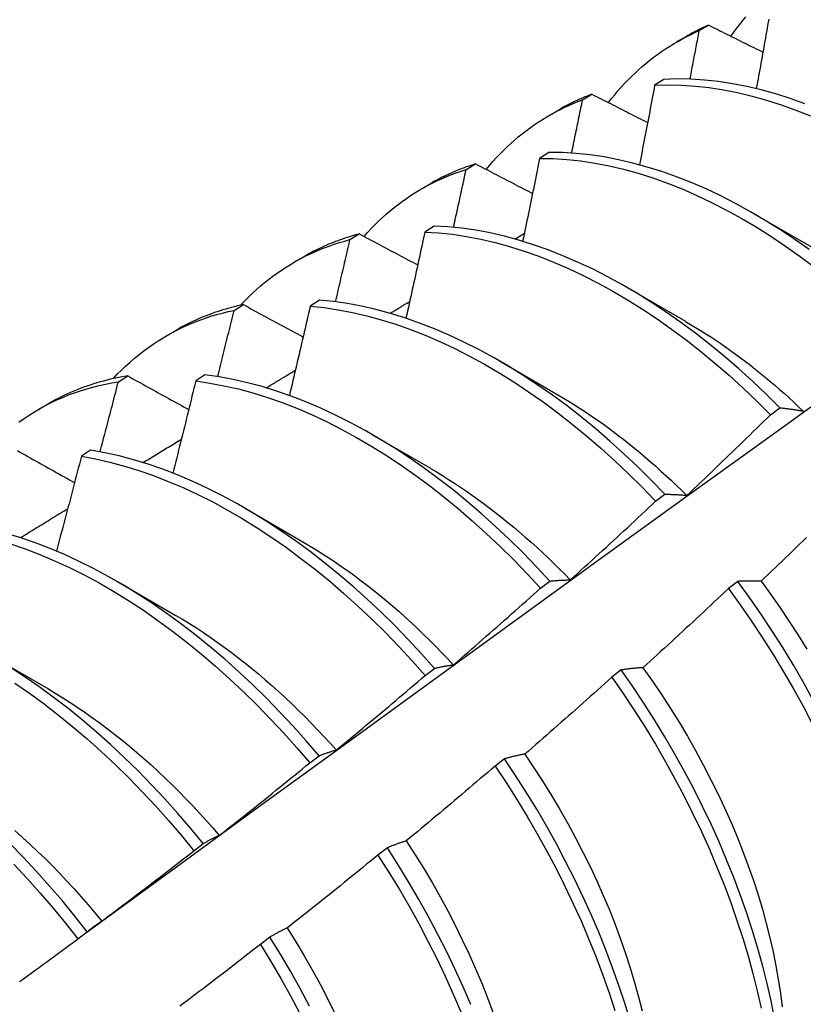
# Model space of a CAD drawing. Header units: inches. Extents: x 25 to 246, y 20 to 159.
# Tile 90 of 113: x 233.068 to 233.282, y 77.827 to 78.096. Entities that reach past the tile are written whole.
import ezdxf

# ---------------------------------------------------------------- set-up
doc = ezdxf.new("R2010")
doc.units = ezdxf.units.IN
doc.header["$MEASUREMENT"] = 0
doc.layers.add('Visible Edges(ANSI)', color=7, linetype='Continuous', lineweight=25)

msp = doc.modelspace()

# ---------------------------------------------------------------- linework, layer by layer
at = {"layer": 'Visible Edges(ANSI)'}
for p, q in [((233.25314, 78.09261), (233.25571, 78.09412)), ((233.24697, 78.08952), (233.24978, 78.09113)), ((233.24351, 78.07931), (233.24097, 78.07771)), ((233.2213, 78.07375), (233.22387, 78.07528)), ((233.21217, 78.06948), (233.21498, 78.0711)), ((233.21213, 78.05938), (233.2096, 78.05777)), ((233.18954, 78.05475), (233.1921, 78.05629)), ((233.17737, 78.04944), (233.18018, 78.05106)), ((233.26824, 78.04257), (233.28419, 78.03334)), ((233.1808, 78.0393), (233.17828, 78.03767)), ((233.15785, 78.0356), (233.1604, 78.03715)), ((233.20278, 78.03576), (233.20542, 78.03733)), ((233.14257, 78.0294), (233.14539, 78.03102)), ((233.23344, 78.02253), (233.24939, 78.0133)), ((233.14953, 78.01907), (233.147, 78.01742)), ((233.12622, 78.01629), (233.12878, 78.01785)), ((233.10778, 78.00936), (233.11059, 78.01098)), ((233.19864, 78.00249), (233.21459, 77.99326)), ((233.09467, 77.99683), (233.09722, 77.99841)), ((233.11829, 77.99868), (233.11577, 77.99702)), ((233.07298, 77.98932), (233.07579, 77.99094)), ((233.27259, 77.98782), (233.27512, 77.98973)), ((233.16384, 77.98245), (233.17979, 77.97322)), ((233.0871, 77.97813), (233.08458, 77.97647)), ((233.24124, 77.96421), (233.24378, 77.96612)), ((233.12904, 77.96241), (233.14499, 77.95318)), ((233.09425, 77.94237), (233.1102, 77.93315)), ((233.20984, 77.9405), (233.21238, 77.94241)), ((233.26367, 77.94235), (233.2611, 77.9404)), ((233.05945, 77.92234), (233.0754, 77.91311)), ((233.17838, 77.9167), (233.18093, 77.91862)), ((233.23187, 77.91817), (233.2293, 77.91621)), ((233.14686, 77.89281), (233.14941, 77.89475)), ((233.2, 77.89393), (233.19742, 77.89196)), ((233.11528, 77.86885), (233.11783, 77.87079)), ((233.16805, 77.86962), (233.16547, 77.86766)), ((233.08363, 77.84481), (233.08619, 77.84676)), ((233.13602, 77.84527), (233.13343, 77.8433))]:
    msp.add_line(p, q, dxfattribs=at)
at = {"layer": 'Visible Edges(ANSI)', "flags": 128}
for points in [[(233.08609, 77.84668), (233.10952, 77.86376), (233.13291, 77.88079), (233.15628, 77.89779), (233.17962, 77.91475), (233.20294, 77.93167), (233.22623, 77.94855), (233.24949, 77.96539), (233.27274, 77.98218), (233.29596, 77.99892), (233.31916, 78.01562), (233.34235, 78.03227), (233.36551, 78.04887), (233.38866, 78.06543), (233.4118, 78.08193), (233.43492, 78.09838)], [(233.25571, 78.09412), (233.25546, 78.09401), (233.2552, 78.0939), (233.25495, 78.09379), (233.2547, 78.09367), (233.25445, 78.09355), (233.2542, 78.09344), (233.25395, 78.09332), (233.2537, 78.0932), (233.25345, 78.09308), (233.2532, 78.09296), (233.25295, 78.09283), (233.2527, 78.09271), (233.25246, 78.09258), (233.25221, 78.09246), (233.25196, 78.09233), (233.25172, 78.0922), (233.25147, 78.09207), (233.25123, 78.09194), (233.25099, 78.09181), (233.25075, 78.09168), (233.2505, 78.09154), (233.25026, 78.09141), (233.25002, 78.09127), (233.24978, 78.09113)], [(233.25571, 78.09412), (233.25633, 78.09382), (233.25694, 78.09351), (233.25755, 78.0932), (233.25817, 78.09289), (233.25878, 78.09259), (233.2594, 78.09228), (233.26001, 78.09197), (233.26063, 78.09166), (233.26124, 78.09136), (233.26186, 78.09105), (233.26247, 78.09074), (233.26309, 78.09044), (233.26371, 78.09013), (233.26432, 78.08982), (233.26494, 78.08951), (233.26556, 78.08921), (233.26617, 78.0889), (233.26679, 78.08859), (233.26741, 78.08828), (233.26803, 78.08798), (233.26865, 78.08767), (233.26927, 78.08736), (233.26989, 78.08706), (233.2705, 78.08675)], [(233.26177, 78.09109), (233.26256, 78.09219), (233.26336, 78.09326), (233.26419, 78.09431), (233.26503, 78.09535), (233.26588, 78.09636)], [(233.2721, 78.09577), (233.27195, 78.09491), (233.2718, 78.09405), (233.27165, 78.09319), (233.27149, 78.09233), (233.27134, 78.09147), (233.27119, 78.0906), (233.27104, 78.08974), (233.27088, 78.08888), (233.27073, 78.08802), (233.27058, 78.08715), (233.27042, 78.08629), (233.27027, 78.08543), (233.27011, 78.08457), (233.26996, 78.0837), (233.26981, 78.08284), (233.26965, 78.08198), (233.26949, 78.08111), (233.26934, 78.08025), (233.26918, 78.07939), (233.26903, 78.07852), (233.26887, 78.07766), (233.26871, 78.0768)], [(233.22838, 78.07298), (233.22922, 78.07406), (233.23008, 78.07513), (233.23096, 78.07618), (233.23186, 78.0772), (233.23277, 78.07819), (233.2337, 78.07917), (233.23465, 78.08012), (233.23561, 78.08105), (233.23659, 78.08196), (233.23759, 78.08284), (233.2386, 78.08369), (233.23963, 78.08453), (233.24067, 78.08534), (233.24173, 78.08612), (233.24281, 78.08688), (233.2439, 78.08762), (233.245, 78.08833), (233.24612, 78.08902), (233.24725, 78.08968), (233.2484, 78.09031), (233.24957, 78.09093), (233.25074, 78.09151), (233.25193, 78.09207), (233.25314, 78.09261)], [(233.2506, 78.07937), (233.25071, 78.07993), (233.25082, 78.08048), (233.25092, 78.08103), (233.25103, 78.08158), (233.25114, 78.08213), (233.25124, 78.08268), (233.25135, 78.08324), (233.25146, 78.08379), (233.25156, 78.08434), (233.25167, 78.08489), (233.25177, 78.08544), (233.25188, 78.08599), (233.25199, 78.08655), (233.25209, 78.0871), (233.2522, 78.08765), (233.2523, 78.0882), (233.25241, 78.08875), (233.25251, 78.0893), (233.25262, 78.08985), (233.25272, 78.0904), (233.25282, 78.09095), (233.25293, 78.09151), (233.25303, 78.09206), (233.25314, 78.09261)], [(233.28197, 78.07268), (233.27797, 78.07411), (233.27399, 78.07537), (233.27004, 78.07646), (233.26612, 78.07739), (233.26224, 78.07814), (233.25839, 78.07872), (233.25459, 78.07913), (233.25084, 78.07936), (233.24715, 78.07943), (233.24351, 78.07931)], [(233.22387, 78.07528), (233.22348, 78.07514), (233.2231, 78.07499), (233.22272, 78.07484), (233.22234, 78.07468), (233.22196, 78.07453), (233.22158, 78.07437), (233.2212, 78.07421), (233.22082, 78.07404), (233.22045, 78.07388), (233.22007, 78.07371), (233.2197, 78.07354), (233.21933, 78.07337), (233.21896, 78.07319), (233.21859, 78.07301), (233.21823, 78.07283), (233.21786, 78.07265), (233.2175, 78.07246), (233.21713, 78.07227), (233.21677, 78.07208), (233.21641, 78.07189), (233.21605, 78.0717), (233.21569, 78.0715), (233.21534, 78.0713), (233.21498, 78.0711)], [(233.22387, 78.07528), (233.2245, 78.07496), (233.22513, 78.07464), (233.22576, 78.07432), (233.22639, 78.07399), (233.22702, 78.07367), (233.22765, 78.07335), (233.22828, 78.07303), (233.22891, 78.0727), (233.22954, 78.07238), (233.23017, 78.07206), (233.2308, 78.07174), (233.23144, 78.07141), (233.23207, 78.07109), (233.2327, 78.07077), (233.23334, 78.07045), (233.23397, 78.07012), (233.2346, 78.0698), (233.23524, 78.06948), (233.23587, 78.06916), (233.23651, 78.06884), (233.23714, 78.06851), (233.23778, 78.06819), (233.23841, 78.06787), (233.23905, 78.06755)], [(233.24097, 78.07771), (233.2408, 78.07681), (233.24063, 78.0759), (233.24046, 78.075), (233.24029, 78.0741), (233.24012, 78.07319), (233.23995, 78.07229), (233.23978, 78.07139), (233.23961, 78.07048), (233.23944, 78.06958), (233.23926, 78.06868), (233.23909, 78.06777), (233.23892, 78.06687), (233.23875, 78.06596), (233.23857, 78.06506), (233.2384, 78.06415), (233.23822, 78.06325), (233.23805, 78.06235), (233.23787, 78.06144), (233.2377, 78.06054), (233.23752, 78.05963), (233.23735, 78.05872), (233.23717, 78.05782), (233.23699, 78.05691), (233.23682, 78.05601)], [(233.24097, 78.07771), (233.24461, 78.07781), (233.24831, 78.07773), (233.25207, 78.07749), (233.25587, 78.07706), (233.25972, 78.07647), (233.2636, 78.0757), (233.26753, 78.07477), (233.27148, 78.07366), (233.27546, 78.07239), (233.27946, 78.07095), (233.28348, 78.06935)], [(233.19502, 78.05477), (233.19592, 78.05585), (233.19684, 78.05691), (233.19777, 78.05794), (233.19873, 78.05895), (233.1997, 78.05993), (233.20069, 78.06089), (233.2017, 78.06183), (233.20272, 78.06274), (233.20376, 78.06362), (233.20482, 78.06448), (233.2059, 78.06532), (233.20699, 78.06612), (233.2081, 78.06691), (233.20922, 78.06766), (233.21036, 78.06839), (233.21152, 78.06909), (233.21269, 78.06977), (233.21388, 78.07042), (233.21508, 78.07104), (233.21629, 78.07164), (233.21752, 78.07221), (233.21877, 78.07275), (233.22003, 78.07327), (233.2213, 78.07375)], [(233.21832, 78.0592), (233.21845, 78.05981), (233.21858, 78.06042), (233.2187, 78.06102), (233.21883, 78.06163), (233.21895, 78.06224), (233.21908, 78.06284), (233.2192, 78.06345), (233.21933, 78.06406), (233.21945, 78.06466), (233.21958, 78.06527), (233.2197, 78.06588), (233.21982, 78.06648), (233.21995, 78.06709), (233.22007, 78.06769), (233.2202, 78.0683), (233.22032, 78.06891), (233.22044, 78.06951), (233.22056, 78.07012), (233.22069, 78.07072), (233.22081, 78.07133), (233.22093, 78.07194), (233.22106, 78.07254), (233.22118, 78.07315), (233.2213, 78.07375)], [(233.28316, 78.03286), (233.27917, 78.03567), (233.27516, 78.03834), (233.27113, 78.04085), (233.2671, 78.04322), (233.26306, 78.04544), (233.25902, 78.0475), (233.25498, 78.04941), (233.25095, 78.05115), (233.24693, 78.05273), (233.24293, 78.05415), (233.23896, 78.0554), (233.23501, 78.05648), (233.23109, 78.0574), (233.22721, 78.05814), (233.22337, 78.05871), (233.21957, 78.05911), (233.21582, 78.05933), (233.21213, 78.05938)], [(233.2096, 78.05777), (233.20941, 78.05683), (233.20922, 78.05588), (233.20903, 78.05494), (233.20884, 78.054), (233.20865, 78.05306), (233.20846, 78.05211), (233.20827, 78.05117), (233.20807, 78.05023), (233.20788, 78.04928), (233.20769, 78.04834), (233.2075, 78.0474), (233.2073, 78.04645), (233.20711, 78.04551), (233.20692, 78.04457), (233.20672, 78.04362), (233.20653, 78.04268), (233.20633, 78.04174), (233.20614, 78.04079), (233.20594, 78.03985), (233.20574, 78.0389), (233.20555, 78.03796), (233.20535, 78.03701), (233.20515, 78.03607), (233.20495, 78.03512)], [(233.2096, 78.05777), (233.2133, 78.0577), (233.21705, 78.05747), (233.22085, 78.05705), (233.22469, 78.05647), (233.22857, 78.05572), (233.23249, 78.05479), (233.23645, 78.05369), (233.24043, 78.05243), (233.24443, 78.051), (233.24844, 78.04941), (233.25247, 78.04765), (233.25651, 78.04573), (233.26055, 78.04366), (233.26459, 78.04143), (233.26863, 78.03905), (233.27265, 78.03652), (233.27666, 78.03384), (233.28065, 78.03103), (233.28461, 78.02807)], [(233.16168, 78.03647), (233.16264, 78.03754), (233.16362, 78.03859), (233.16462, 78.03961), (233.16563, 78.04061), (233.16667, 78.04158), (233.16772, 78.04252), (233.16879, 78.04344), (233.16988, 78.04433), (233.17098, 78.04519), (233.1721, 78.04602), (233.17324, 78.04683), (233.1744, 78.04761), (233.17558, 78.04836), (233.17677, 78.04908), (233.17798, 78.04978), (233.1792, 78.05045), (233.18044, 78.05108), (233.18169, 78.05169), (233.18296, 78.05228), (233.18425, 78.05283), (233.18555, 78.05335), (233.18686, 78.05385), (233.18819, 78.05431), (233.18954, 78.05475)], [(233.1921, 78.05629), (233.19158, 78.05612), (233.19106, 78.05595), (233.19054, 78.05577), (233.19003, 78.05559), (233.18951, 78.05541), (233.189, 78.05522), (233.18849, 78.05502), (233.18798, 78.05482), (233.18748, 78.05462), (233.18698, 78.05441), (233.18648, 78.0542), (233.18598, 78.05399), (233.18548, 78.05377), (233.18499, 78.05354), (233.1845, 78.05331), (233.18401, 78.05308), (233.18352, 78.05284), (233.18304, 78.0526), (233.18256, 78.05235), (233.18208, 78.0521), (233.1816, 78.05185), (233.18113, 78.05159), (233.18065, 78.05132), (233.18018, 78.05106)], [(233.18609, 78.03895), (233.18624, 78.03961), (233.18639, 78.04027), (233.18653, 78.04093), (233.18668, 78.04159), (233.18682, 78.04224), (233.18697, 78.0429), (233.18711, 78.04356), (233.18725, 78.04422), (233.1874, 78.04488), (233.18754, 78.04554), (233.18769, 78.0462), (233.18783, 78.04685), (233.18797, 78.04751), (233.18812, 78.04817), (233.18826, 78.04883), (233.1884, 78.04949), (233.18855, 78.05014), (233.18869, 78.0508), (233.18883, 78.05146), (233.18897, 78.05212), (233.18911, 78.05278), (233.18925, 78.05343), (233.1894, 78.05409), (233.18954, 78.05475)], [(233.1921, 78.05629), (233.19275, 78.05595), (233.19339, 78.05562), (233.19403, 78.05528), (233.19468, 78.05494), (233.19533, 78.05461), (233.19597, 78.05427), (233.19662, 78.05393), (233.19727, 78.05359), (233.19791, 78.05326), (233.19856, 78.05292), (233.19921, 78.05258), (233.19986, 78.05224), (233.2005, 78.05191), (233.20115, 78.05157), (233.2018, 78.05123), (233.20245, 78.05089), (233.2031, 78.05056), (233.20375, 78.05022), (233.2044, 78.04988), (233.20505, 78.04954), (233.2057, 78.04921), (233.20635, 78.04887), (233.20701, 78.04853), (233.20766, 78.04819)], [(233.17828, 78.03767), (233.17807, 78.03669), (233.17786, 78.03571), (233.17764, 78.03474), (233.17743, 78.03376), (233.17722, 78.03278), (233.17701, 78.0318), (233.1768, 78.03082), (233.17658, 78.02984), (233.17637, 78.02886), (233.17616, 78.02788), (233.17594, 78.0269), (233.17573, 78.02592), (233.17551, 78.02494), (233.1753, 78.02396), (233.17508, 78.02297), (233.17486, 78.02199), (233.17465, 78.02101), (233.17443, 78.02003), (233.17421, 78.01905), (233.174, 78.01807), (233.17378, 78.01709), (233.17356, 78.01611), (233.17334, 78.01513), (233.17312, 78.01414)], [(233.17828, 78.03767), (233.18202, 78.03745), (233.18582, 78.03704), (233.18966, 78.03647), (233.19354, 78.03573), (233.19746, 78.03481), (233.20141, 78.03372), (233.20539, 78.03247), (233.20939, 78.03105), (233.21341, 78.02947), (233.21744, 78.02772), (233.22147, 78.02581), (233.22552, 78.02375), (233.22956, 78.02153), (233.23359, 78.01916), (233.23762, 78.01663), (233.24162, 78.01397), (233.24561, 78.01116), (233.24958, 78.00821), (233.25351, 78.00513), (233.25741, 78.00191), (233.26128, 77.99857), (233.2651, 77.9951), (233.26887, 77.99152), (233.27259, 77.98782)], [(233.27512, 77.98973), (233.2714, 77.99342), (233.26762, 77.99699), (233.2638, 78.00045), (233.25993, 78.00378), (233.25603, 78.00698), (233.25209, 78.01006), (233.24812, 78.013), (233.24413, 78.01579), (233.24012, 78.01845), (233.2361, 78.02096), (233.23206, 78.02332), (233.22802, 78.02553), (233.22398, 78.02758), (233.21994, 78.02948), (233.21591, 78.03121), (233.2119, 78.03278), (233.2079, 78.03419), (233.20392, 78.03543), (233.19998, 78.0365), (233.19606, 78.03741), (233.19218, 78.03814), (233.18834, 78.0387), (233.18455, 78.03909), (233.1808, 78.0393)], [(233.12802, 78.01769), (233.12904, 78.01878), (233.13009, 78.01984), (233.13116, 78.02088), (233.13225, 78.02188), (233.13335, 78.02286), (233.13448, 78.0238), (233.13563, 78.02472), (233.13679, 78.02561), (233.13798, 78.02646), (233.13918, 78.02729), (233.1404, 78.02808), (233.14164, 78.02885), (233.1429, 78.02958), (233.14418, 78.03029), (233.14547, 78.03096), (233.14678, 78.0316), (233.14811, 78.03221), (233.14945, 78.03279), (233.15081, 78.03334), (233.15219, 78.03385), (233.15358, 78.03434), (233.15499, 78.03479), (233.15641, 78.03521), (233.15785, 78.0356)], [(233.1604, 78.03715), (233.15974, 78.03697), (233.15908, 78.03679), (233.15842, 78.0366), (233.15777, 78.0364), (233.15712, 78.03619), (233.15647, 78.03598), (233.15582, 78.03576), (233.15518, 78.03554), (233.15454, 78.0353), (233.15391, 78.03507), (233.15327, 78.03482), (233.15265, 78.03457), (233.15202, 78.03431), (233.1514, 78.03404), (233.15078, 78.03377), (233.15017, 78.03349), (233.14956, 78.0332), (233.14895, 78.03291), (233.14835, 78.03261), (233.14775, 78.03231), (233.14715, 78.03199), (233.14656, 78.03168), (233.14597, 78.03135), (233.14539, 78.03102)], [(233.15391, 78.01861), (233.15408, 78.01932), (233.15424, 78.02003), (233.15441, 78.02074), (233.15458, 78.02145), (233.15474, 78.02215), (233.15491, 78.02286), (233.15507, 78.02357), (233.15524, 78.02428), (233.1554, 78.02499), (233.15557, 78.02569), (233.15573, 78.0264), (233.1559, 78.02711), (233.15606, 78.02782), (233.15622, 78.02852), (233.15639, 78.02923), (233.15655, 78.02994), (233.15671, 78.03065), (233.15688, 78.03135), (233.15704, 78.03206), (233.1572, 78.03277), (233.15736, 78.03347), (233.15752, 78.03418), (233.15769, 78.03489), (233.15785, 78.0356)], [(233.1604, 78.03715), (233.16106, 78.0368), (233.16172, 78.03645), (233.16238, 78.03609), (233.16304, 78.03574), (233.16371, 78.03539), (233.16437, 78.03504), (233.16503, 78.03468), (233.16569, 78.03433), (233.16635, 78.03398), (233.16702, 78.03363), (233.16768, 78.03328), (233.16834, 78.03292), (233.16901, 78.03257), (233.16967, 78.03222), (233.17033, 78.03187), (233.171, 78.03151), (233.17167, 78.03116), (233.17233, 78.03081), (233.173, 78.03046), (233.17366, 78.0301), (233.17433, 78.02975), (233.175, 78.0294), (233.17567, 78.02904), (233.17633, 78.02869)], [(233.24378, 77.96612), (233.2401, 77.96991), (233.23638, 77.97359), (233.2326, 77.97716), (233.22877, 77.98061), (233.2249, 77.98393), (233.22099, 77.98713), (233.21706, 77.9902), (233.21309, 77.99313), (233.2091, 77.99592), (233.20508, 77.99856), (233.20106, 78.00106), (233.19702, 78.00342), (233.19298, 78.00562), (233.18894, 78.00766), (233.1849, 78.00954), (233.18087, 78.01127), (233.17686, 78.01283), (233.17286, 78.01423), (233.16889, 78.01546), (233.16494, 78.01652), (233.16103, 78.01742), (233.15715, 78.01814), (233.15332, 78.01869), (233.14953, 78.01907)], [(233.09322, 77.99765), (233.09434, 77.99884), (233.09548, 77.99999), (233.09665, 78.00111), (233.09785, 78.0022), (233.09906, 78.00325), (233.1003, 78.00427), (233.10157, 78.00525), (233.10285, 78.00619), (233.10416, 78.0071), (233.10549, 78.00797), (233.10684, 78.00881), (233.10821, 78.00961), (233.10961, 78.01037), (233.11102, 78.0111), (233.11246, 78.01179), (233.11391, 78.01244), (233.11539, 78.01305), (233.11688, 78.01363), (233.11839, 78.01417), (233.11992, 78.01467), (233.12147, 78.01513), (233.12304, 78.01555), (233.12462, 78.01594), (233.12622, 78.01629)], [(233.12878, 78.01785), (233.12797, 78.01768), (233.12716, 78.0175), (233.12636, 78.0173), (233.12556, 78.0171), (233.12476, 78.01688), (233.12397, 78.01666), (233.12319, 78.01643), (233.12241, 78.01618), (233.12163, 78.01593), (233.12086, 78.01567), (233.1201, 78.01539), (233.11933, 78.01511), (233.11858, 78.01482), (233.11783, 78.01452), (233.11708, 78.01421), (233.11634, 78.01389), (233.1156, 78.01356), (233.11487, 78.01322), (233.11414, 78.01287), (233.11342, 78.01251), (233.1127, 78.01214), (233.11199, 78.01176), (233.11129, 78.01137), (233.11059, 78.01098)], [(233.12177, 77.99819), (233.12196, 77.99895), (233.12215, 77.9997), (233.12234, 78.00046), (233.12253, 78.00121), (233.12271, 78.00197), (233.1229, 78.00272), (233.12309, 78.00347), (233.12327, 78.00423), (233.12346, 78.00498), (233.12365, 78.00574), (233.12383, 78.00649), (233.12402, 78.00724), (233.1242, 78.008), (233.12439, 78.00875), (233.12457, 78.00951), (233.12476, 78.01026), (233.12494, 78.01101), (233.12513, 78.01177), (233.12531, 78.01252), (233.12549, 78.01327), (233.12568, 78.01403), (233.12586, 78.01478), (233.12604, 78.01554), (233.12622, 78.01629)], [(233.12878, 78.01785), (233.12945, 78.01749), (233.13013, 78.01712), (233.1308, 78.01675), (233.13148, 78.01639), (233.13215, 78.01602), (233.13283, 78.01565), (233.1335, 78.01529), (233.13418, 78.01492), (233.13486, 78.01455), (233.13554, 78.01419), (233.13621, 78.01382), (233.13689, 78.01345), (233.13757, 78.01308), (233.13825, 78.01272), (233.13893, 78.01235), (233.13961, 78.01198), (233.14029, 78.01162), (233.14097, 78.01125), (233.14166, 78.01088), (233.14234, 78.01051), (233.14302, 78.01014), (233.1437, 78.00978), (233.14439, 78.00941), (233.14507, 78.00904)], [(233.147, 78.01742), (233.14677, 78.01641), (233.14654, 78.0154), (233.1463, 78.01438), (233.14607, 78.01337), (233.14584, 78.01235), (233.1456, 78.01134), (233.14537, 78.01033), (233.14513, 78.00931), (233.1449, 78.0083), (233.14466, 78.00728), (233.14443, 78.00627), (233.14419, 78.00525), (233.14395, 78.00424), (233.14371, 78.00322), (233.14348, 78.00221), (233.14324, 78.00119), (233.143, 78.00018), (233.14276, 77.99916), (233.14252, 77.99815), (233.14228, 77.99713), (233.14204, 77.99611), (233.1418, 77.9951), (233.14155, 77.99408), (233.14131, 77.99307)], [(233.147, 78.01742), (233.15079, 78.01703), (233.15463, 78.01647), (233.15851, 78.01574), (233.16243, 78.01483), (233.16638, 78.01375), (233.17035, 78.01251), (233.17435, 78.0111), (233.17837, 78.00953), (233.1824, 78.00779), (233.18644, 78.00589), (233.19048, 78.00383), (233.19452, 78.00162), (233.19855, 77.99926), (233.20258, 77.99675), (233.20659, 77.99409), (233.21058, 77.99129), (233.21454, 77.98835), (233.21848, 77.98527), (233.22238, 77.98207), (233.22625, 77.97873), (233.23007, 77.97527), (233.23385, 77.9717), (233.23757, 77.96801), (233.24124, 77.96421)], [(233.16878, 78.01549), (233.16901, 78.01562), (233.16923, 78.01576), (233.16945, 78.01589), (233.16968, 78.01602), (233.1699, 78.01616), (233.17012, 78.01629), (233.17035, 78.01643), (233.17057, 78.01656), (233.17079, 78.01669), (233.17101, 78.01683), (233.17124, 78.01696), (233.17146, 78.01709), (233.17168, 78.01723), (233.17191, 78.01736), (233.17213, 78.01749), (233.17235, 78.01763), (233.17258, 78.01776), (233.1728, 78.01789), (233.17302, 78.01803), (233.17325, 78.01816), (233.17347, 78.01829), (233.17369, 78.01843), (233.17391, 78.01856), (233.17414, 78.01869)], [(233.2494, 78.01326), (233.25077, 78.01246), (233.25215, 78.01163), (233.25352, 78.01079), (233.25489, 78.00993), (233.25626, 78.00905), (233.25762, 78.00815), (233.25899, 78.00723), (233.26035, 78.00629), (233.2617, 78.00533), (233.26306, 78.00435), (233.2644, 78.00335), (233.26575, 78.00234), (233.26709, 78.0013), (233.26843, 78.00025), (233.26976, 77.99918), (233.27109, 77.99809), (233.27241, 77.99698), (233.27373, 77.99586), (233.27504, 77.99472), (233.27635, 77.99357), (233.27765, 77.99239), (233.27894, 77.9912), (233.28023, 77.99), (233.28151, 77.98878)], [(233.09722, 77.99841), (233.09625, 77.99825), (233.09529, 77.99808), (233.09434, 77.99789), (233.0934, 77.99769), (233.09246, 77.99748), (233.09152, 77.99725), (233.09059, 77.99701), (233.08967, 77.99676), (233.08875, 77.9965), (233.08784, 77.99622), (233.08694, 77.99592), (233.08604, 77.99562), (233.08515, 77.9953), (233.08426, 77.99497), (233.08338, 77.99462), (233.08251, 77.99427), (233.08165, 77.9939), (233.08079, 77.99351), (233.07994, 77.99312), (233.07909, 77.99271), (233.07826, 77.99228), (233.07743, 77.99185), (233.0766, 77.9914), (233.07579, 77.99094)], [(233.09722, 77.99841), (233.0979, 77.99803), (233.09859, 77.99765), (233.09928, 77.99726), (233.09997, 77.99688), (233.10066, 77.9965), (233.10135, 77.99612), (233.10204, 77.99574), (233.10274, 77.99536), (233.10343, 77.99498), (233.10412, 77.99459), (233.10481, 77.99421), (233.10551, 77.99383), (233.1062, 77.99345), (233.1069, 77.99307), (233.10759, 77.99268), (233.10829, 77.9923), (233.10898, 77.99192), (233.10968, 77.99154), (233.11037, 77.99115), (233.11107, 77.99077), (233.11177, 77.99039), (233.11247, 77.99001), (233.11317, 77.98962), (233.11386, 77.98924)], [(233.21238, 77.94241), (233.20876, 77.94631), (233.20509, 77.95009), (233.20135, 77.95377), (233.19757, 77.95733), (233.19374, 77.96077), (233.18987, 77.96409), (233.18596, 77.96728), (233.18202, 77.97033), (233.17805, 77.97326), (233.17406, 77.97604), (233.17005, 77.97868), (233.16602, 77.98117), (233.16198, 77.98351), (233.15794, 77.9857), (233.1539, 77.98774), (233.14987, 77.98961), (233.14584, 77.99133), (233.14182, 77.99288), (233.13783, 77.99427), (233.13386, 77.99549), (233.12991, 77.99654), (233.126, 77.99743), (233.12213, 77.99814), (233.11829, 77.99868)], [(233.13499, 77.99516), (233.13532, 77.99536), (233.13565, 77.99556), (233.13598, 77.99576), (233.13632, 77.99596), (233.13665, 77.99616), (233.13698, 77.99636), (233.13731, 77.99656), (233.13764, 77.99676), (233.13797, 77.99696), (233.13831, 77.99716), (233.13864, 77.99736), (233.13897, 77.99756), (233.1393, 77.99776), (233.13963, 77.99796), (233.13996, 77.99816), (233.14029, 77.99836), (233.14063, 77.99856), (233.14096, 77.99876), (233.14129, 77.99896), (233.14162, 77.99916), (233.14195, 77.99936), (233.14228, 77.99956), (233.14262, 77.99976), (233.14295, 77.99996)], [(233.06751, 77.98576), (233.06892, 77.98676), (233.07035, 77.98772), (233.07181, 77.98863), (233.0733, 77.9895), (233.07481, 77.99033), (233.07634, 77.99111), (233.0779, 77.99186), (233.07948, 77.99255), (233.08108, 77.99321), (233.08271, 77.99382), (233.08435, 77.99438), (233.08602, 77.9949), (233.08771, 77.99538), (233.08942, 77.99581), (233.09115, 77.99619), (233.0929, 77.99653), (233.09467, 77.99683)], [(233.08968, 77.97769), (233.08989, 77.97848), (233.0901, 77.97928), (233.09031, 77.98008), (233.09052, 77.98088), (233.09073, 77.98168), (233.09094, 77.98247), (233.09115, 77.98327), (233.09136, 77.98407), (233.09157, 77.98487), (233.09178, 77.98566), (233.09199, 77.98646), (233.09219, 77.98726), (233.0924, 77.98806), (233.09261, 77.98885), (233.09282, 77.98965), (233.09302, 77.99045), (233.09323, 77.99125), (233.09344, 77.99204), (233.09364, 77.99284), (233.09385, 77.99364), (233.09405, 77.99444), (233.09426, 77.99523), (233.09446, 77.99603), (233.09467, 77.99683)], [(233.11577, 77.99702), (233.11552, 77.99598), (233.11526, 77.99493), (233.115, 77.99388), (233.11475, 77.99284), (233.11449, 77.99179), (233.11424, 77.99074), (233.11398, 77.9897), (233.11372, 77.98865), (233.11346, 77.9876), (233.1132, 77.98656), (233.11294, 77.98551), (233.11268, 77.98446), (233.11242, 77.98342), (233.11216, 77.98237), (233.1119, 77.98132), (233.11164, 77.98027), (233.11138, 77.97923), (233.11111, 77.97818), (233.11085, 77.97713), (233.11059, 77.97608), (233.11032, 77.97504), (233.11006, 77.97399), (233.10979, 77.97294), (233.10953, 77.97189)], [(233.11577, 77.99702), (233.11961, 77.99647), (233.12348, 77.99574), (233.1274, 77.99485), (233.13135, 77.99378), (233.13532, 77.99255), (233.13932, 77.99115), (233.14333, 77.98958), (233.14736, 77.98786), (233.1514, 77.98597), (233.15544, 77.98392), (233.15948, 77.98172), (233.16352, 77.97937), (233.16754, 77.97686), (233.17155, 77.97421), (233.17554, 77.97142), (233.17951, 77.96849), (233.18345, 77.96542), (233.18736, 77.96222), (233.19122, 77.95889), (233.19505, 77.95544), (233.19883, 77.95187), (233.20256, 77.94819), (233.20623, 77.94439), (233.20984, 77.9405)], [(233.21459, 77.99325), (233.2161, 77.99236), (233.21761, 77.99145), (233.21911, 77.99051), (233.22062, 77.98955), (233.22212, 77.98857), (233.22362, 77.98756), (233.22511, 77.98653), (233.22661, 77.98547), (233.22809, 77.98439), (233.22958, 77.9833), (233.23106, 77.98218), (233.23253, 77.98103), (233.234, 77.97987), (233.23547, 77.97869), (233.23693, 77.97748), (233.23838, 77.97626), (233.23982, 77.97501), (233.24126, 77.97375), (233.2427, 77.97246), (233.24412, 77.97116), (233.24554, 77.96984), (233.24695, 77.9685), (233.24835, 77.96714), (233.24974, 77.96577)], [(233.27512, 77.98973), (233.27538, 77.9897), (233.27564, 77.98967), (233.2759, 77.98964), (233.27617, 77.98961), (233.27643, 77.98958), (233.27669, 77.98955), (233.27695, 77.98952), (233.27722, 77.98949), (233.27748, 77.98945), (233.27775, 77.98941), (233.27802, 77.98938), (233.27828, 77.98934), (233.27855, 77.9893), (233.27882, 77.98926), (233.27909, 77.98922), (233.27936, 77.98918), (233.27963, 77.98914), (233.2799, 77.98909), (233.28017, 77.98905), (233.28044, 77.989), (233.28072, 77.98895), (233.28099, 77.98891), (233.28126, 77.98886), (233.28154, 77.98881)], [(233.24976, 77.96581), (233.25072, 77.96672), (233.25168, 77.96763), (233.25264, 77.96854), (233.25359, 77.96945), (233.25455, 77.97036), (233.25551, 77.97127), (233.25646, 77.97218), (233.25742, 77.9731), (233.25837, 77.97401), (233.25933, 77.97492), (233.26028, 77.97584), (233.26123, 77.97676), (233.26218, 77.97767), (233.26313, 77.97859), (233.26408, 77.97951), (233.26503, 77.98043), (233.26598, 77.98135), (233.26692, 77.98227), (233.26787, 77.9832), (233.26882, 77.98412), (233.26976, 77.98504), (233.27071, 77.98597), (233.27165, 77.9869), (233.27259, 77.98782)], [(233.10138, 77.97475), (233.10182, 77.97502), (233.10225, 77.97529), (233.10269, 77.97555), (233.10313, 77.97582), (233.10356, 77.97608), (233.104, 77.97635), (233.10443, 77.97662), (233.10487, 77.97688), (233.10531, 77.97715), (233.10574, 77.97741), (233.10618, 77.97768), (233.10662, 77.97794), (233.10705, 77.97821), (233.10749, 77.97848), (233.10793, 77.97874), (233.10836, 77.97901), (233.1088, 77.97927), (233.10923, 77.97954), (233.10967, 77.9798), (233.11011, 77.98007), (233.11054, 77.98034), (233.11098, 77.9806), (233.11142, 77.98087), (233.11185, 77.98113)], [(233.06712, 77.97802), (233.06782, 77.97762), (233.06853, 77.97723), (233.06923, 77.97683), (233.06994, 77.97643), (233.07064, 77.97604), (233.07135, 77.97564), (233.07206, 77.97525), (233.07276, 77.97485), (233.07347, 77.97445), (233.07418, 77.97406), (233.07489, 77.97366), (233.0756, 77.97326), (233.07631, 77.97287), (233.07702, 77.97247), (233.07773, 77.97207), (233.07844, 77.97168), (233.07915, 77.97128), (233.07986, 77.97088), (233.08057, 77.97048), (233.08129, 77.97009), (233.082, 77.96969), (233.08272, 77.96929)], [(233.08458, 77.97647), (233.0843, 77.97539), (233.08402, 77.97432), (233.08374, 77.97324), (233.08346, 77.97216), (233.08318, 77.97109), (233.0829, 77.97001), (233.08262, 77.96893), (233.08234, 77.96785), (233.08206, 77.96678), (233.08178, 77.9657), (233.08149, 77.96462), (233.08121, 77.96355), (233.08092, 77.96247), (233.08064, 77.96139), (233.08035, 77.96032), (233.08007, 77.95924), (233.07978, 77.95816), (233.0795, 77.95708), (233.07921, 77.95601), (233.07892, 77.95493), (233.07863, 77.95385), (233.07834, 77.95277), (233.07805, 77.9517), (233.07776, 77.95062)], [(233.08458, 77.97647), (233.08845, 77.97575), (233.09237, 77.97487), (233.09631, 77.97381), (233.10028, 77.97259), (233.10428, 77.9712), (233.10829, 77.96964), (233.11232, 77.96792), (233.11636, 77.96605), (233.1204, 77.96401), (233.12444, 77.96182), (233.12848, 77.95947), (233.1325, 77.95698), (233.13652, 77.95433), (233.14051, 77.95155), (233.14448, 77.94863), (233.14842, 77.94557), (233.15233, 77.94238), (233.1562, 77.93906), (233.16002, 77.93561), (233.16381, 77.93205), (233.16754, 77.92837), (233.17121, 77.92458), (233.17483, 77.92069), (233.17838, 77.9167)], [(233.18093, 77.91862), (233.17737, 77.92261), (233.17375, 77.92649), (233.17007, 77.93027), (233.16633, 77.93394), (233.16255, 77.9375), (233.15872, 77.94093), (233.15484, 77.94424), (233.15093, 77.94742), (233.14699, 77.95047), (233.14302, 77.95339), (233.13902, 77.95616), (233.13501, 77.95879), (233.13098, 77.96127), (233.12695, 77.96361), (233.12291, 77.96579), (233.11886, 77.96781), (233.11483, 77.96968), (233.1108, 77.97139), (233.10679, 77.97293), (233.10279, 77.97431), (233.09882, 77.97552), (233.09488, 77.97656), (233.09097, 77.97743), (233.0871, 77.97813)], [(233.17978, 77.97317), (233.18143, 77.9722), (233.18308, 77.9712), (233.18472, 77.97017), (233.18636, 77.96912), (233.188, 77.96804), (233.18963, 77.96693), (233.19126, 77.96579), (233.19289, 77.96463), (233.19451, 77.96344), (233.19612, 77.96223), (233.19773, 77.96099), (233.19934, 77.95973), (233.20093, 77.95844), (233.20252, 77.95713), (233.2041, 77.95579), (233.20568, 77.95443), (233.20724, 77.95304), (233.2088, 77.95164), (233.21035, 77.95021), (233.21189, 77.94875), (233.21341, 77.94728), (233.21493, 77.94578), (233.21644, 77.94427), (233.21793, 77.94273)], [(233.24378, 77.96612), (233.24402, 77.96612), (233.24426, 77.96611), (233.2445, 77.96611), (233.24475, 77.96611), (233.24499, 77.9661), (233.24524, 77.9661), (233.24548, 77.96609), (233.24573, 77.96608), (233.24598, 77.96607), (233.24623, 77.96606), (233.24647, 77.96605), (233.24672, 77.96604), (233.24697, 77.96603), (233.24722, 77.96601), (233.24747, 77.966), (233.24772, 77.96598), (233.24798, 77.96596), (233.24823, 77.96595), (233.24848, 77.96593), (233.24874, 77.96591), (233.24899, 77.96588), (233.24925, 77.96586), (233.2495, 77.96584), (233.24976, 77.96581)], [(233.21794, 77.94274), (233.21892, 77.94362), (233.2199, 77.94451), (233.22087, 77.94539), (233.22185, 77.94628), (233.22283, 77.94717), (233.2238, 77.94806), (233.22478, 77.94895), (233.22575, 77.94984), (233.22673, 77.95073), (233.2277, 77.95162), (233.22867, 77.95251), (233.22964, 77.95341), (233.23061, 77.9543), (233.23158, 77.9552), (233.23255, 77.9561), (233.23352, 77.95699), (233.23449, 77.95789), (233.23546, 77.95879), (233.23642, 77.95969), (233.23739, 77.96059), (233.23835, 77.96149), (233.23932, 77.9624), (233.24028, 77.9633), (233.24124, 77.96421)], [(233.06795, 77.95428), (233.06849, 77.95461), (233.06902, 77.95494), (233.06956, 77.95527), (233.0701, 77.9556), (233.07064, 77.95593), (233.07117, 77.95626), (233.07171, 77.95659), (233.07225, 77.95692), (233.07279, 77.95725), (233.07333, 77.95758), (233.07386, 77.95791), (233.0744, 77.95824), (233.07494, 77.95857), (233.07548, 77.9589), (233.07601, 77.95923), (233.07655, 77.95956), (233.07709, 77.95989), (233.07763, 77.96022), (233.07816, 77.96055), (233.0787, 77.96088), (233.07924, 77.96121), (233.07978, 77.96154), (233.08032, 77.96187), (233.08085, 77.9622)], [(233.14941, 77.89475), (233.14592, 77.89882), (233.14236, 77.9028), (233.13873, 77.90668), (233.13505, 77.91046), (233.13131, 77.91412), (233.12752, 77.91767), (233.12369, 77.92109), (233.11981, 77.92439), (233.1159, 77.92757), (233.11196, 77.93061), (233.10798, 77.93352), (233.10399, 77.93628), (233.09997, 77.9389), (233.09595, 77.94138), (233.09191, 77.9437), (233.08787, 77.94587), (233.08383, 77.94789), (233.07979, 77.94975), (233.07576, 77.95144), (233.07175, 77.95298), (233.06776, 77.95434), (233.06379, 77.95554)], [(233.06525, 77.95263), (233.06924, 77.95125), (233.07326, 77.9497), (233.07728, 77.94799), (233.08132, 77.94612), (233.08536, 77.94409), (233.0894, 77.94191), (233.09344, 77.93958), (233.09747, 77.93709), (233.10148, 77.93446), (233.10547, 77.93168), (233.10944, 77.92876), (233.11339, 77.92571), (233.1173, 77.92253), (233.12117, 77.91922), (233.125, 77.91578), (233.12878, 77.91222), (233.13252, 77.90855), (233.1362, 77.90477), (233.13982, 77.90089), (233.14337, 77.8969), (233.14686, 77.89281)], [(233.145, 77.95312), (233.14678, 77.95208), (233.14856, 77.951), (233.15034, 77.94989), (233.15212, 77.94874), (233.15389, 77.94756), (233.15566, 77.94636), (233.15742, 77.94511), (233.15917, 77.94384), (233.16092, 77.94254), (233.16266, 77.94121), (233.1644, 77.93984), (233.16612, 77.93845), (233.16784, 77.93703), (233.16955, 77.93557), (233.17125, 77.93409), (233.17294, 77.93258), (233.17462, 77.93104), (233.17629, 77.92948), (233.17794, 77.92789), (233.17959, 77.92627), (233.18122, 77.92463), (233.18284, 77.92296), (233.18445, 77.92127), (233.18604, 77.91956)], [(233.28243, 77.95431), (233.28148, 77.95339), (233.28053, 77.95247), (233.27957, 77.95155), (233.27862, 77.95063), (233.27767, 77.94971), (233.27671, 77.94879), (233.27576, 77.94787), (233.2748, 77.94695), (233.27385, 77.94604), (233.27289, 77.94512), (233.27193, 77.94421), (233.27098, 77.9433), (233.27002, 77.94238)], [(233.21238, 77.94241), (233.2126, 77.94244), (233.21283, 77.94246), (233.21305, 77.94249), (233.21328, 77.94251), (233.21351, 77.94253), (233.21374, 77.94255), (233.21396, 77.94257), (233.21419, 77.94259), (233.21442, 77.94261), (233.21465, 77.94262), (233.21488, 77.94264), (233.21511, 77.94265), (233.21535, 77.94266), (233.21558, 77.94268), (233.21581, 77.94269), (233.21605, 77.9427), (233.21628, 77.94271), (233.21651, 77.94271), (233.21675, 77.94272), (233.21699, 77.94273), (233.21722, 77.94273), (233.21746, 77.94273), (233.2177, 77.94274), (233.21794, 77.94274)], [(233.27002, 77.94238), (233.26974, 77.94239), (233.26947, 77.9424), (233.2692, 77.94241), (233.26893, 77.94242), (233.26866, 77.94242), (233.26839, 77.94243), (233.26812, 77.94243), (233.26786, 77.94243), (233.26759, 77.94244), (233.26732, 77.94244), (233.26706, 77.94244), (233.26679, 77.94244), (233.26653, 77.94243), (233.26626, 77.94243), (233.266, 77.94243), (233.26574, 77.94242), (233.26548, 77.94242), (233.26522, 77.94241), (233.26496, 77.9424), (233.2647, 77.94239), (233.26444, 77.94238), (233.26418, 77.94237), (233.26392, 77.94236), (233.26367, 77.94235)], [(233.28407, 77.91025), (233.28145, 77.91498), (233.27872, 77.91968), (233.2759, 77.92433), (233.27298, 77.92893), (233.26996, 77.93347), (233.26686, 77.93794), (233.26367, 77.94235)], [(233.27001, 77.94238), (233.27264, 77.93879), (233.27521, 77.93514), (233.2777, 77.93143), (233.28012, 77.92769), (233.28247, 77.92389)], [(233.18607, 77.91958), (233.18707, 77.92044), (233.18807, 77.92131), (233.18906, 77.92217), (233.19006, 77.92303), (233.19106, 77.9239), (233.19205, 77.92476), (233.19305, 77.92563), (233.19404, 77.9265), (233.19503, 77.92736), (233.19603, 77.92823), (233.19702, 77.9291), (233.19801, 77.92997), (233.199, 77.93085), (233.19999, 77.93172), (233.20098, 77.93259), (233.20196, 77.93347), (233.20295, 77.93434), (233.20394, 77.93522), (233.20492, 77.9361), (233.20591, 77.93697), (233.20689, 77.93785), (233.20788, 77.93873), (233.20886, 77.93961), (233.20984, 77.9405)], [(233.2611, 77.9404), (233.26014, 77.93949), (233.25918, 77.93858), (233.25821, 77.93767), (233.25725, 77.93677), (233.25628, 77.93586), (233.25532, 77.93496), (233.25435, 77.93405), (233.25338, 77.93315), (233.25242, 77.93225), (233.25145, 77.93134), (233.25048, 77.93044), (233.24951, 77.92954), (233.24854, 77.92865), (233.24756, 77.92775), (233.24659, 77.92685), (233.24562, 77.92595), (233.24465, 77.92506), (233.24367, 77.92416), (233.24269, 77.92327), (233.24172, 77.92238), (233.24074, 77.92149), (233.23976, 77.9206), (233.23879, 77.91971), (233.23781, 77.91882)], [(233.2611, 77.9404), (233.26429, 77.93599), (233.26738, 77.93151), (233.27039, 77.92696), (233.2733, 77.92236), (233.27612, 77.91771), (233.27884, 77.91301), (233.28145, 77.90827), (233.28396, 77.90349)], [(233.1102, 77.93313), (233.11212, 77.932), (233.11403, 77.93083), (233.11594, 77.92963), (233.11785, 77.92838), (233.11975, 77.9271), (233.12165, 77.92577), (233.12354, 77.92441), (233.12543, 77.92302), (233.1273, 77.92159), (233.12917, 77.92012), (233.13103, 77.91862), (233.13288, 77.91709), (233.13472, 77.91552), (233.13655, 77.91392), (233.13837, 77.91229), (233.14018, 77.91063), (233.14197, 77.90893), (233.14376, 77.90721), (233.14552, 77.90546), (233.14728, 77.90369), (233.14902, 77.90188), (233.15074, 77.90005), (233.15245, 77.89819), (233.15414, 77.89631)], [(233.18093, 77.91862), (233.18113, 77.91867), (233.18134, 77.91873), (233.18155, 77.91878), (233.18176, 77.91882), (233.18197, 77.91887), (233.18218, 77.91892), (233.18239, 77.91897), (233.1826, 77.91901), (233.18281, 77.91905), (233.18303, 77.9191), (233.18324, 77.91914), (233.18346, 77.91918), (233.18367, 77.91922), (233.18389, 77.91926), (233.1841, 77.91929), (233.18432, 77.91933), (233.18453, 77.91937), (233.18475, 77.9194), (233.18497, 77.91943), (233.18519, 77.91946), (233.18541, 77.9195), (233.18563, 77.91953), (233.18585, 77.91955), (233.18607, 77.91958)], [(233.11783, 77.87079), (233.11441, 77.87495), (233.11091, 77.87902), (233.10734, 77.883), (233.10372, 77.88687), (233.10003, 77.89064), (233.09629, 77.89429), (233.0925, 77.89783), (233.08866, 77.90125), (233.08478, 77.90455), (233.08087, 77.90771), (233.07692, 77.91075), (233.07295, 77.91364), (233.06895, 77.9164), (233.06494, 77.91901)], [(233.23781, 77.91882), (233.23755, 77.9188), (233.2373, 77.91879), (233.23704, 77.91877), (233.23679, 77.91875), (233.23654, 77.91873), (233.23629, 77.91871), (233.23604, 77.91869), (233.23578, 77.91866), (233.23554, 77.91864), (233.23529, 77.91862), (233.23504, 77.91859), (233.23479, 77.91856), (233.23454, 77.91854), (233.2343, 77.91851), (233.23405, 77.91848), (233.23381, 77.91845), (233.23356, 77.91842), (233.23332, 77.91838), (233.23308, 77.91835), (233.23283, 77.91832), (233.23259, 77.91828), (233.23235, 77.91824), (233.23211, 77.91821), (233.23187, 77.91817)], [(233.27369, 77.82321), (233.27275, 77.82789), (233.27168, 77.83262), (233.27048, 77.83738), (233.26915, 77.84217), (233.26769, 77.84699), (233.26611, 77.85183), (233.2644, 77.85668), (233.26257, 77.86154), (233.26061, 77.8664), (233.25854, 77.87125), (233.25635, 77.87609), (233.25405, 77.88092), (233.25164, 77.88572), (233.24912, 77.89049), (233.24649, 77.89523), (233.24376, 77.89992), (233.24093, 77.90457), (233.238, 77.90916), (233.23498, 77.9137), (233.23187, 77.91817)], [(233.23777, 77.9188), (233.24034, 77.91515), (233.24284, 77.91145), (233.24527, 77.9077), (233.24762, 77.90391), (233.2499, 77.90008), (233.2521, 77.89622), (233.25421, 77.89233), (233.25624, 77.88842), (233.25819, 77.88449), (233.26004, 77.88055), (233.26181, 77.87659), (233.26348, 77.87263), (233.26505, 77.86867), (233.26652, 77.86471), (233.2679, 77.86076), (233.26917, 77.85683), (233.27035, 77.8529), (233.27142, 77.849), (233.2724, 77.84513), (233.27327, 77.84128), (233.27404, 77.83747), (233.2747, 77.83369), (233.27527, 77.82996), (233.27573, 77.82628)], [(233.06644, 77.91458), (233.07044, 77.91181), (233.07441, 77.9089), (233.07836, 77.90586), (233.08227, 77.90268), (233.08614, 77.89938), (233.08998, 77.89595), (233.09376, 77.8924), (233.0975, 77.88874), (233.10118, 77.88496), (233.10481, 77.88108), (233.10837, 77.8771), (233.11186, 77.87302), (233.11528, 77.86885)], [(233.15416, 77.89635), (233.15517, 77.89719), (233.15619, 77.89803), (233.15721, 77.89886), (233.15822, 77.8997), (233.15924, 77.90055), (233.16025, 77.90139), (233.16126, 77.90223), (233.16228, 77.90307), (233.16329, 77.90392), (233.1643, 77.90476), (233.16531, 77.90561), (233.16632, 77.90646), (233.16733, 77.90731), (233.16834, 77.90815), (233.16935, 77.909), (233.17035, 77.90986), (233.17136, 77.91071), (233.17236, 77.91156), (233.17337, 77.91241), (233.17437, 77.91327), (233.17538, 77.91412), (233.17638, 77.91498), (233.17738, 77.91584), (233.17838, 77.9167)], [(233.2293, 77.91621), (233.22832, 77.91533), (233.22734, 77.91444), (233.22635, 77.91356), (233.22537, 77.91267), (233.22438, 77.91179), (233.2234, 77.91091), (233.22241, 77.91003), (233.22142, 77.90915), (233.22044, 77.90827), (233.21945, 77.90739), (233.21846, 77.90652), (233.21747, 77.90564), (233.21648, 77.90476), (233.21549, 77.90389), (233.21449, 77.90302), (233.2135, 77.90214), (233.21251, 77.90127), (233.21151, 77.9004), (233.21052, 77.89953), (233.20952, 77.89866), (233.20853, 77.8978), (233.20753, 77.89693), (233.20653, 77.89606), (233.20553, 77.8952)], [(233.2293, 77.91621), (233.2324, 77.91174), (233.23542, 77.9072), (233.23834, 77.9026), (233.24116, 77.89795), (233.24388, 77.89325), (233.2465, 77.88851), (233.24901, 77.88373), (233.25142, 77.87893), (233.25371, 77.87411), (233.25589, 77.86926), (233.25795, 77.86441), (233.2599, 77.85955), (233.26172, 77.85469), (233.26342, 77.84984), (233.265, 77.84501), (233.26644, 77.84019), (233.26776, 77.8354), (233.26896, 77.83064), (233.27002, 77.82592)], [(233.07539, 77.91308), (233.07744, 77.91186), (233.07949, 77.9106), (233.08154, 77.90929), (233.08358, 77.90794), (233.08562, 77.90655), (233.08765, 77.90512), (233.08968, 77.90365), (233.09169, 77.90214), (233.0937, 77.90058), (233.0957, 77.89899), (233.09769, 77.89736), (233.09966, 77.89569), (233.10162, 77.89399), (233.10357, 77.89225), (233.10551, 77.89048), (233.10743, 77.88867), (233.10934, 77.88682), (233.11123, 77.88495), (233.1131, 77.88304), (233.11496, 77.8811), (233.1168, 77.87913), (233.11861, 77.87713), (233.12041, 77.8751), (233.12218, 77.87304)], [(233.14941, 77.89475), (233.1496, 77.89483), (233.14979, 77.8949), (233.14999, 77.89498), (233.15018, 77.89506), (233.15037, 77.89513), (233.15057, 77.8952), (233.15076, 77.89528), (233.15096, 77.89535), (233.15115, 77.89542), (233.15135, 77.89549), (233.15154, 77.89556), (233.15174, 77.89563), (233.15194, 77.89569), (233.15214, 77.89576), (233.15234, 77.89582), (233.15254, 77.89588), (233.15274, 77.89595), (233.15294, 77.89601), (233.15314, 77.89607), (233.15334, 77.89613), (233.15354, 77.89618), (233.15375, 77.89624), (233.15395, 77.8963), (233.15416, 77.89635)], [(233.12219, 77.87305), (233.12323, 77.87386), (233.12426, 77.87467), (233.1253, 77.87549), (233.12633, 77.8763), (233.12736, 77.87712), (233.1284, 77.87794), (233.12943, 77.87876), (233.13046, 77.87957), (233.13149, 77.8804), (233.13252, 77.88122), (233.13355, 77.88204), (233.13458, 77.88286), (233.13561, 77.88369), (233.13663, 77.88451), (233.13766, 77.88534), (233.13868, 77.88616), (233.13971, 77.88699), (233.14073, 77.88782), (233.14176, 77.88865), (233.14278, 77.88948), (233.1438, 77.89031), (233.14482, 77.89115), (233.14584, 77.89198), (233.14686, 77.89281)], [(233.20553, 77.8952), (233.20529, 77.89516), (233.20506, 77.89511), (233.20482, 77.89507), (233.20458, 77.89503), (233.20435, 77.89498), (233.20411, 77.89493), (233.20388, 77.89489), (233.20365, 77.89484), (233.20341, 77.89479), (233.20318, 77.89474), (233.20295, 77.89469), (233.20272, 77.89463), (233.20249, 77.89458), (233.20226, 77.89452), (233.20203, 77.89447), (233.2018, 77.89441), (233.20158, 77.89436), (233.20135, 77.8943), (233.20112, 77.89424), (233.2009, 77.89418), (233.20067, 77.89412), (233.20045, 77.89405), (233.20022, 77.89399), (233.2, 77.89393)], [(233.23427, 77.82242), (233.2328, 77.82724), (233.23121, 77.83208), (233.22949, 77.83693), (233.22766, 77.84179), (233.2257, 77.84665), (233.22362, 77.8515), (233.22142, 77.85634), (233.21911, 77.86116), (233.21669, 77.86596), (233.21417, 77.87073), (233.21153, 77.87547), (233.2088, 77.88016), (233.20596, 77.8848), (233.20303, 77.88939), (233.2, 77.89393)], [(233.20551, 77.89517), (233.20801, 77.89147), (233.21045, 77.88773), (233.21281, 77.88394), (233.21508, 77.88012), (233.21728, 77.87627), (233.2194, 77.87239), (233.22142, 77.86848), (233.22336, 77.86455), (233.2252, 77.8606), (233.22696, 77.85665), (233.22862, 77.85269), (233.23019, 77.84872), (233.23166, 77.84476), (233.23304, 77.8408), (233.23432, 77.83686), (233.23551, 77.83293), (233.23659, 77.82903), (233.23758, 77.82515)], [(233.19742, 77.89196), (233.19642, 77.8911), (233.19542, 77.89024), (233.19442, 77.88938), (233.19341, 77.88852), (233.19241, 77.88766), (233.1914, 77.88681), (233.1904, 77.88595), (233.18939, 77.88509), (233.18838, 77.88424), (233.18738, 77.88338), (233.18637, 77.88253), (233.18536, 77.88168), (233.18435, 77.88083), (233.18334, 77.87998), (233.18233, 77.87913), (233.18131, 77.87828), (233.1803, 77.87743), (233.17929, 77.87659), (233.17827, 77.87574), (233.17726, 77.8749), (233.17624, 77.87405), (233.17522, 77.87321), (233.17421, 77.87237), (233.17319, 77.87153)], [(233.19742, 77.89196), (233.20044, 77.88743), (233.20337, 77.88283), (233.2062, 77.87818), (233.20892, 77.87349), (233.21155, 77.86875), (233.21407, 77.86398), (233.21648, 77.85918), (233.21878, 77.85435), (233.22097, 77.84951), (233.22304, 77.84466), (233.22499, 77.8398), (233.22682, 77.83494), (233.22852, 77.83009), (233.23011, 77.82525)], [(233.06643, 77.87434), (233.06851, 77.87249), (233.07058, 77.8706), (233.07262, 77.86868), (233.07465, 77.86671), (233.07666, 77.8647), (233.07865, 77.86265), (233.08062, 77.86057), (233.08257, 77.85845), (233.0845, 77.8563), (233.0864, 77.85411), (233.08828, 77.8519), (233.09014, 77.84965)], [(233.11783, 77.87079), (233.11801, 77.8709), (233.11819, 77.871), (233.11836, 77.87111), (233.11854, 77.87121), (233.11872, 77.87131), (233.11889, 77.87141), (233.11907, 77.87151), (233.11925, 77.87161), (233.11943, 77.87171), (233.11961, 77.8718), (233.11979, 77.8719), (233.11997, 77.872), (233.12015, 77.87209), (233.12034, 77.87218), (233.12052, 77.87227), (233.1207, 77.87236), (233.12089, 77.87245), (233.12107, 77.87254), (233.12126, 77.87263), (233.12144, 77.87271), (233.12163, 77.8728), (233.12181, 77.87288), (233.122, 77.87296), (233.12219, 77.87305)], [(233.17319, 77.87153), (233.17297, 77.87146), (233.17275, 77.87139), (233.17253, 77.87132), (233.17231, 77.87125), (233.17209, 77.87118), (233.17187, 77.87111), (233.17165, 77.87103), (233.17144, 77.87096), (233.17122, 77.87088), (233.171, 77.87081), (233.17079, 77.87073), (233.17057, 77.87065), (233.17036, 77.87057), (233.17015, 77.87049), (233.16993, 77.87041), (233.16972, 77.87032), (233.16951, 77.87024), (233.1693, 77.87016), (233.16909, 77.87007), (233.16888, 77.86998), (233.16867, 77.86989), (233.16847, 77.86981), (233.16826, 77.86972), (233.16805, 77.86962)], [(233.17318, 77.87153), (233.17561, 77.86778), (233.17796, 77.864), (233.18023, 77.86017), (233.18242, 77.85631), (233.18453, 77.85243), (233.18655, 77.84851), (233.18849, 77.84458), (233.19034, 77.84063), (233.19211, 77.83667), (233.19378, 77.83271), (233.19536, 77.82874), (233.19684, 77.82478)], [(233.08619, 77.84676), (233.08283, 77.851), (233.0794, 77.85516), (233.0759, 77.85922), (233.07233, 77.86319), (233.0687, 77.86706), (233.06501, 77.87082)], [(233.09017, 77.84967), (233.09122, 77.85046), (233.09228, 77.85125), (233.09333, 77.85204), (233.09438, 77.85283), (233.09543, 77.85362), (233.09649, 77.85442), (233.09754, 77.85521), (233.09859, 77.856), (233.09963, 77.8568), (233.10068, 77.8576), (233.10173, 77.85839), (233.10278, 77.85919), (233.10382, 77.85999), (233.10487, 77.86079), (233.10591, 77.86159), (233.10696, 77.8624), (233.108, 77.8632), (233.10904, 77.864), (233.11008, 77.86481), (233.11112, 77.86562), (233.11216, 77.86642), (233.1132, 77.86723), (233.11424, 77.86804), (233.11528, 77.86885)], [(233.19078, 77.8269), (233.18869, 77.83175), (233.18649, 77.83659), (233.18417, 77.84141), (233.18175, 77.84621), (233.17921, 77.85097), (233.17657, 77.85571), (233.17383, 77.8604), (233.17099, 77.86504), (233.16805, 77.86962)], [(233.16547, 77.86766), (233.16445, 77.86682), (233.16342, 77.86598), (233.1624, 77.86515), (233.16138, 77.86431), (233.16036, 77.86348), (233.15933, 77.86265), (233.15831, 77.86182), (233.15728, 77.86098), (233.15626, 77.86015), (233.15523, 77.85932), (233.1542, 77.8585), (233.15317, 77.85767), (233.15214, 77.85684), (233.15111, 77.85602), (233.15008, 77.85519), (233.14905, 77.85437), (233.14802, 77.85355), (233.14699, 77.85273), (233.14595, 77.85191), (233.14492, 77.85109), (233.14388, 77.85027), (233.14285, 77.84945), (233.14181, 77.84863), (233.14078, 77.84782)], [(233.16547, 77.86766), (233.1684, 77.86307), (233.17123, 77.85842), (233.17397, 77.85373), (233.1766, 77.84899), (233.17912, 77.84422), (233.18154, 77.83942), (233.18385, 77.8346), (233.18604, 77.82976), (233.18812, 77.82491)], [(233.06617, 77.86515), (233.06979, 77.86127), (233.07336, 77.8573), (233.07686, 77.85322), (233.08028, 77.84906), (233.08363, 77.84481)], [(233.08619, 77.84676), (233.08635, 77.84689), (233.08651, 77.84702), (233.08667, 77.84715), (233.08683, 77.84729), (233.087, 77.84741), (233.08716, 77.84754), (233.08732, 77.84767), (233.08748, 77.8478), (233.08765, 77.84792), (233.08781, 77.84805), (233.08798, 77.84817), (233.08814, 77.84829), (233.08831, 77.84841), (233.08848, 77.84853), (233.08864, 77.84865), (233.08881, 77.84877), (233.08898, 77.84889), (233.08915, 77.849), (233.08932, 77.84912), (233.08949, 77.84923), (233.08966, 77.84934), (233.08983, 77.84945), (233.09, 77.84956), (233.09017, 77.84967)], [(233.14078, 77.84782), (233.14057, 77.84772), (233.14037, 77.84763), (233.14016, 77.84753), (233.13996, 77.84743), (233.13976, 77.84733), (233.13955, 77.84724), (233.13935, 77.84713), (233.13915, 77.84703), (233.13895, 77.84693), (233.13875, 77.84683), (233.13855, 77.84672), (233.13835, 77.84662), (233.13815, 77.84651), (233.13796, 77.8464), (233.13776, 77.84629), (233.13756, 77.84618), (233.13737, 77.84607), (233.13717, 77.84596), (233.13698, 77.84585), (233.13679, 77.84574), (233.13659, 77.84562), (233.1364, 77.84551), (233.13621, 77.84539), (233.13602, 77.84527)], [(233.14074, 77.84781), (233.14309, 77.84402), (233.14537, 77.84019), (233.14757, 77.83633), (233.14968, 77.83244), (233.15172, 77.82853), (233.15367, 77.8246)], [(233.06772, 77.83313), (233.06878, 77.83391), (233.06985, 77.83468), (233.07091, 77.83545), (233.07198, 77.83623), (233.07304, 77.837), (233.0741, 77.83778), (233.07516, 77.83856), (233.07622, 77.83933), (233.07728, 77.84011), (233.07834, 77.84089), (233.0794, 77.84168), (233.08046, 77.84246), (233.08152, 77.84324), (233.08258, 77.84403), (233.08363, 77.84481)], [(233.1468, 77.82645), (233.14426, 77.83122), (233.14162, 77.83595), (233.13887, 77.84063), (233.13602, 77.84527)], [(233.13343, 77.8433), (233.13239, 77.84249), (233.13135, 77.84168), (233.13031, 77.84087), (233.12927, 77.84006), (233.12822, 77.83925), (233.12718, 77.83844), (233.12614, 77.83763), (233.12509, 77.83683), (233.12405, 77.83602), (233.123, 77.83522), (233.12196, 77.83441), (233.12091, 77.83361), (233.11986, 77.83281), (233.11881, 77.83201), (233.11776, 77.83121), (233.11671, 77.83041), (233.11566, 77.82962), (233.11461, 77.82882), (233.11356, 77.82802), (233.11251, 77.82723), (233.11145, 77.82644)], [(233.13343, 77.8433), (233.13627, 77.83866), (233.13901, 77.83397), (233.14165, 77.82924), (233.14418, 77.82447)]]:
    msp.add_lwpolyline(points, dxfattribs=at)

doc.saveas('drawing.dxf')
